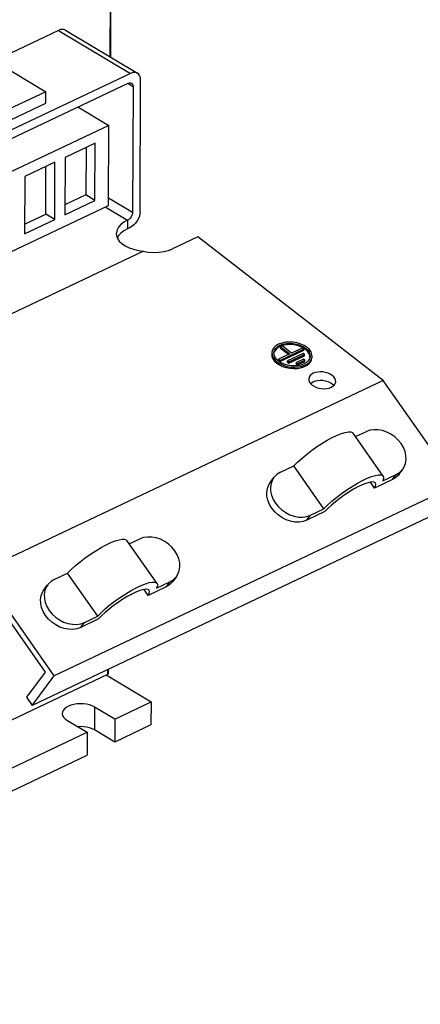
# Model space of a CAD drawing. Extents: x 0 to 594, y 0 to 420.
# Tile 27 of 37: x 549 to 561, y 76 to 105. Entities that reach past the tile are written whole.
import ezdxf

# ---------------------------------------------------------------- set-up
doc = ezdxf.new("R2010")
doc.units = 0
doc.header["$LTSCALE"] = 32.67
doc.layers.get('0').update_dxf_attribs({"linetype": 'CONTINUOUS'})

msp = doc.modelspace()

# ---------------------------------------------------------------- linework, layer by layer
at = {"color": 9, "linetype": 'CONTINUOUS'}
for p, q in [((551.946, 114.934), (551.905, 103.942)), ((550.385, 104.722), (552.521, 103.448)), ((552.436, 103.154), (552.594, 103.06)), ((551.868, 99.76), (552.58, 99.335)), ((551.769, 99.49), (552.43, 99.095)), ((552.43, 99.095), (552.429, 98.841)), ((560.277, 91.41), (560.387, 91.558)), ((557.745, 90.209), (557.855, 90.357)), ((553.684, 88.379), (553.575, 88.231)), ((551.043, 87.03), (551.152, 87.178)), ((551.837, 85.778), (551.836, 85.636)), ((551.455, 84.669), (551.452, 83.992))]:
    msp.add_line(p, q, dxfattribs=at)
at = {"color": 7, "linetype": 'CONTINUOUS'}
for p, q in [((551.963, 114.941), (551.921, 103.932)), ((550.385, 104.722), (548.478, 103.817)), ((550.589, 104.727), (552.725, 103.453)), ((548.004, 104.1), (550.006, 102.905)), ((552.521, 103.448), (548.425, 101.505)), ((548.424, 101.251), (552.446, 103.159)), ((552.594, 103.06), (552.58, 99.335)), ((552.803, 99.356), (552.818, 103.25)), ((550.006, 102.905), (547.921, 101.916)), ((550.005, 102.566), (550.006, 102.905)), ((547.547, 101.401), (550.005, 102.566)), ((550.959, 102.454), (551.876, 101.907)), ((551.876, 101.907), (543.088, 97.738)), ((551.867, 99.536), (551.876, 101.907)), ((551.473, 101.377), (550.579, 100.953)), ((551.205, 101.25), (551.199, 99.844)), ((551.466, 99.684), (551.473, 101.377)), ((550.579, 100.953), (550.573, 99.26)), ((550.281, 100.812), (549.387, 100.388)), ((550.008, 99.278), (550.013, 100.685)), ((550.275, 99.119), (550.281, 100.812)), ((549.387, 100.388), (549.381, 98.695)), ((551.199, 99.844), (550.574, 99.547)), ((551.466, 99.684), (551.199, 99.844)), ((543.08, 95.368), (551.867, 99.536)), ((550.573, 99.26), (551.466, 99.684)), ((549.382, 98.982), (550.008, 99.278)), ((550.275, 99.119), (550.008, 99.278)), ((549.381, 98.695), (550.275, 99.119)), ((552.504, 98.876), (552.429, 98.841)), ((554.51, 98.604), (553.765, 98.251)), ((560.003, 94.345), (554.51, 98.604)), ((552.902, 98.175), (542.327, 93.159)), ((556.77, 95.108), (556.767, 95.179)), ((557.241, 95.133), (556.906, 94.975)), ((556.94, 94.905), (557.655, 95.244)), ((556.945, 94.944), (557.66, 95.283)), ((556.959, 95.309), (556.963, 95.349)), ((556.959, 95.309), (557.206, 95.117)), ((557.008, 95.37), (556.963, 95.349)), ((556.963, 95.349), (557.241, 95.133)), ((557.065, 95.392), (556.98, 95.367)), ((557.285, 95.155), (557.008, 95.37)), ((557.634, 95.147), (557.169, 94.926)), ((557.209, 94.896), (557.674, 95.116)), ((557.62, 95.314), (557.285, 95.155)), ((557.66, 95.283), (557.62, 95.314)), ((557.7, 95.265), (557.628, 95.313)), ((557.674, 95.116), (557.634, 95.147)), ((557.655, 95.244), (557.66, 95.283)), ((557.669, 95.077), (557.674, 95.116)), ((556.901, 94.935), (556.906, 94.975)), ((556.901, 94.935), (556.94, 94.905)), ((556.978, 94.872), (556.901, 94.923)), ((556.906, 94.975), (556.945, 94.944)), ((556.94, 94.905), (556.945, 94.944)), ((557.165, 94.887), (557.169, 94.926)), ((557.165, 94.887), (557.204, 94.856)), ((557.169, 94.926), (557.209, 94.896)), ((557.204, 94.856), (557.669, 95.077)), ((557.204, 94.856), (557.209, 94.896)), ((557.428, 94.839), (557.433, 94.878)), ((557.428, 94.839), (557.468, 94.808)), ((557.648, 94.98), (557.433, 94.878)), ((557.433, 94.878), (557.473, 94.847)), ((557.468, 94.808), (557.682, 94.91)), ((557.468, 94.808), (557.473, 94.847)), ((557.473, 94.847), (557.687, 94.949)), ((557.687, 94.949), (557.648, 94.98)), ((557.682, 94.91), (557.687, 94.949)), ((557.839, 95.048), (557.823, 94.989)), ((557.574, 94.805), (557.478, 94.785)), ((560.003, 94.345), (548.088, 88.693)), ((562.175, 91.251), (560.003, 94.345)), ((560.005, 91.516), (559.112, 92.788)), ((559.185, 92.684), (559.494, 92.83)), ((556.962, 91.629), (557.357, 91.816)), ((558.249, 90.545), (557.357, 91.816)), ((560.473, 91.57), (560.583, 91.718)), ((556.656, 91.322), (556.766, 91.47)), ((559.747, 91.159), (559.625, 91.333)), ((560.277, 91.41), (559.747, 91.159)), ((559.992, 91.371), (560.387, 91.558)), ((562.175, 91.251), (550.26, 85.599)), ((558.275, 90.461), (557.745, 90.209)), ((557.855, 90.357), (558.249, 90.545)), ((561.523, 90.372), (549.608, 84.72)), ((553.303, 88.336), (552.41, 89.608)), ((552.483, 89.505), (552.791, 89.651)), ((548.066, 88.452), (549.994, 85.705)), ((550.26, 85.599), (548.088, 88.693)), ((550.259, 88.45), (550.654, 88.637)), ((551.547, 87.365), (550.654, 88.637)), ((553.88, 88.538), (553.771, 88.39)), ((549.954, 88.143), (550.063, 88.291)), ((553.044, 87.98), (552.922, 88.154)), ((553.575, 88.231), (553.044, 87.98)), ((553.29, 88.192), (553.684, 88.379)), ((551.573, 87.282), (551.043, 87.03)), ((551.152, 87.178), (551.547, 87.365)), ((551.854, 85.786), (551.853, 85.656)), ((551.836, 85.636), (532.395, 76.414)), ((549.994, 85.705), (549.44, 84.959)), ((549.608, 84.72), (550.26, 85.599)), ((551.801, 85.62), (553.135, 84.823)), ((549.44, 84.959), (549.608, 84.72)), ((552.056, 84.311), (551.455, 84.669)), ((552.056, 84.311), (553.135, 84.823)), ((553.135, 84.823), (553.123, 84.141)), ((550.636, 84.281), (551.236, 83.922)), ((552.056, 84.311), (552.053, 83.634)), ((553.123, 84.141), (552.053, 83.634)), ((535.672, 76.539), (551.236, 83.922)), ((551.236, 83.922), (551.234, 83.245)), ((552.053, 83.634), (551.452, 83.992)), ((535.669, 75.862), (551.234, 83.245))]:
    msp.add_line(p, q, dxfattribs=at)
for points in [[(550.589, 104.727), (550.551, 104.744), (550.499, 104.75), (550.443, 104.743), (550.385, 104.722)], [(552.725, 103.453), (552.706, 103.462), (552.65, 103.476), (552.587, 103.471), (552.521, 103.448)], [(552.818, 103.25), (552.81, 103.322), (552.789, 103.383), (552.753, 103.431), (552.725, 103.453)], [(552.446, 103.159), (552.484, 103.171), (552.52, 103.171), (552.547, 103.161)], [(552.547, 103.161), (552.551, 103.159), (552.574, 103.135), (552.589, 103.101), (552.594, 103.06)], [(552.58, 99.335), (552.575, 99.289), (552.56, 99.241), (552.536, 99.195), (552.505, 99.153), (552.469, 99.119), (552.43, 99.095)], [(552.803, 99.356), (552.797, 99.288), (552.78, 99.216), (552.752, 99.144), (552.715, 99.076), (552.67, 99.012), (552.618, 98.956), (552.562, 98.911), (552.504, 98.876)], [(552.43, 99.095), (552.321, 99.034), (552.232, 98.965), (552.164, 98.89), (552.119, 98.809), (552.099, 98.726), (552.098, 98.701)], [(552.098, 98.701), (552.104, 98.642), (552.133, 98.559), (552.187, 98.48), (552.263, 98.406), (552.36, 98.339), (552.476, 98.282), (552.607, 98.234), (552.75, 98.199)], [(552.429, 98.841), (552.322, 98.782), (552.234, 98.714), (552.166, 98.64), (552.128, 98.574)], [(552.75, 98.199), (553.056, 98.151), (553.211, 98.142), (553.362, 98.148), (553.507, 98.168), (553.643, 98.203), (553.765, 98.251)], [(557.749, 95.325), (557.664, 95.381), (557.564, 95.427), (557.454, 95.46), (557.338, 95.48), (557.221, 95.487), (557.108, 95.478), (557.001, 95.456), (556.906, 95.421), (556.827, 95.373), (556.766, 95.316), (556.725, 95.251), (556.707, 95.186)], [(556.767, 95.179), (556.783, 95.237), (556.819, 95.296), (556.874, 95.347), (556.946, 95.39), (557.031, 95.422), (557.127, 95.442), (557.23, 95.449), (557.335, 95.444), (557.439, 95.426), (557.538, 95.395), (557.627, 95.354), (557.705, 95.304)], [(557.628, 95.313), (557.544, 95.352), (557.452, 95.382), (557.355, 95.401), (557.256, 95.41), (557.158, 95.407), (557.065, 95.392)], [(556.702, 95.147), (556.701, 95.125), (556.709, 95.056), (556.738, 94.988), (556.786, 94.922), (556.851, 94.862)], [(556.707, 95.186), (556.711, 95.108), (556.738, 95.035), (556.787, 94.965), (556.856, 94.901)], [(556.98, 95.367), (556.906, 95.332), (556.845, 95.288), (556.799, 95.237), (556.771, 95.18)], [(557.835, 95.034), (557.828, 95.091), (557.802, 95.152), (557.759, 95.211), (557.7, 95.265)], [(557.705, 95.304), (557.767, 95.247), (557.811, 95.184), (557.835, 95.118), (557.839, 95.048)], [(557.898, 95.04), (557.894, 95.119), (557.867, 95.192), (557.818, 95.261), (557.749, 95.325)], [(556.901, 94.923), (556.839, 94.98), (556.795, 95.043), (556.77, 95.108)], [(556.851, 94.862), (556.931, 94.809), (557.024, 94.766), (557.127, 94.732), (557.235, 94.711), (557.345, 94.701), (557.453, 94.705), (557.557, 94.721), (557.651, 94.749), (557.734, 94.788), (557.801, 94.837), (557.852, 94.894), (557.883, 94.957), (557.893, 95.001)], [(556.856, 94.901), (556.942, 94.846), (557.041, 94.8), (557.151, 94.766), (557.267, 94.746), (557.384, 94.74), (557.498, 94.748), (557.604, 94.771), (557.699, 94.806), (557.778, 94.853), (557.84, 94.911), (557.88, 94.976), (557.898, 95.04)], [(557.478, 94.785), (557.376, 94.778), (557.27, 94.783), (557.166, 94.801), (557.068, 94.831), (556.978, 94.872)], [(557.731, 94.879), (557.659, 94.837), (557.574, 94.805)], [(557.823, 94.989), (557.786, 94.931), (557.731, 94.879)], [(557.931, 94.56), (557.878, 94.529), (557.837, 94.491), (557.81, 94.447), (557.798, 94.4), (557.798, 94.387)], [(558.597, 94.32), (558.594, 94.355), (558.575, 94.404), (558.542, 94.451), (558.495, 94.495), (558.437, 94.532), (558.37, 94.563), (558.296, 94.586), (558.218, 94.6), (558.14, 94.604), (558.064, 94.598), (557.994, 94.584), (557.931, 94.56)], [(557.798, 94.387), (557.801, 94.351), (557.82, 94.302), (557.853, 94.255), (557.9, 94.212), (557.958, 94.174), (558.025, 94.143), (558.099, 94.121), (558.177, 94.107), (558.255, 94.103), (558.331, 94.108), (558.401, 94.123), (558.464, 94.146)], [(557.93, 94.302), (557.877, 94.271), (557.857, 94.252)], [(558.537, 94.197), (558.494, 94.237), (558.436, 94.275), (558.369, 94.306), (558.295, 94.328), (558.217, 94.342), (558.139, 94.346), (558.063, 94.341), (557.993, 94.326), (557.93, 94.302)], [(558.464, 94.146), (558.517, 94.178), (558.558, 94.216), (558.585, 94.259), (558.597, 94.306), (558.597, 94.32)], [(557.357, 91.816), (557.465, 91.926), (557.59, 92.04), (557.729, 92.155), (557.878, 92.269), (558.033, 92.378), (558.191, 92.481), (558.347, 92.574), (558.497, 92.655), (558.639, 92.722), (558.768, 92.773), (558.88, 92.808), (558.974, 92.825), (559.047, 92.823), (559.097, 92.804), (559.112, 92.788)], [(560.583, 91.718), (560.625, 91.785), (560.665, 91.889), (560.684, 92.002), (560.679, 92.121), (560.653, 92.242), (560.605, 92.362), (560.536, 92.477), (560.45, 92.583), (560.347, 92.677), (560.233, 92.757), (560.11, 92.82), (559.981, 92.863), (559.852, 92.886), (559.725, 92.889), (559.604, 92.87), (559.494, 92.83)], [(556.962, 91.629), (556.865, 91.57), (556.785, 91.494), (556.766, 91.47)], [(560.387, 91.558), (560.483, 91.617), (560.564, 91.693), (560.583, 91.718)], [(557.745, 90.209), (557.635, 90.17), (557.514, 90.151), (557.387, 90.153), (557.258, 90.176), (557.129, 90.22), (557.006, 90.283), (556.891, 90.362), (556.789, 90.457), (556.703, 90.563), (556.634, 90.677), (556.586, 90.797), (556.559, 90.919), (556.555, 91.038), (556.574, 91.151), (556.614, 91.255), (556.656, 91.322)], [(556.766, 91.47), (556.724, 91.403), (556.683, 91.299), (556.665, 91.186), (556.669, 91.066), (556.696, 90.945), (556.744, 90.825), (556.813, 90.711), (556.899, 90.605), (557.001, 90.51), (557.116, 90.431), (557.239, 90.368), (557.367, 90.324), (557.497, 90.301), (557.624, 90.299), (557.745, 90.318), (557.855, 90.357)], [(558.249, 90.545), (558.358, 90.654), (558.483, 90.768), (558.622, 90.883), (558.771, 90.997), (558.926, 91.106), (559.084, 91.209), (559.24, 91.302), (559.39, 91.383), (559.532, 91.45), (559.66, 91.501), (559.773, 91.536), (559.867, 91.553), (559.94, 91.551), (559.99, 91.532), (560.005, 91.516)], [(559.773, 91.308), (559.768, 91.314), (559.73, 91.335), (559.67, 91.34), (559.59, 91.328), (559.493, 91.299), (559.381, 91.255), (559.257, 91.196), (559.125, 91.124), (558.988, 91.042), (558.85, 90.951), (558.715, 90.854), (558.587, 90.754), (558.468, 90.653), (558.364, 90.554), (558.275, 90.461)], [(560.005, 91.516), (560.015, 91.495), (560.016, 91.441), (559.992, 91.371)], [(560.473, 91.57), (560.454, 91.545), (560.374, 91.469), (560.277, 91.41)], [(559.747, 91.159), (559.777, 91.225), (559.784, 91.277), (559.773, 91.308)], [(550.654, 88.637), (550.763, 88.747), (550.888, 88.86), (551.027, 88.976), (551.176, 89.089), (551.331, 89.199), (551.488, 89.301), (551.644, 89.394), (551.795, 89.475), (551.936, 89.542), (552.065, 89.594), (552.178, 89.628), (552.272, 89.645), (552.345, 89.644), (552.394, 89.624), (552.41, 89.608)], [(553.88, 88.538), (553.922, 88.606), (553.963, 88.709), (553.981, 88.823), (553.977, 88.942), (553.95, 89.063), (553.902, 89.183), (553.834, 89.298), (553.747, 89.404), (553.645, 89.498), (553.531, 89.578), (553.407, 89.64), (553.279, 89.684), (553.149, 89.707), (553.022, 89.709), (552.902, 89.69), (552.791, 89.651)], [(550.259, 88.45), (550.163, 88.391), (550.083, 88.315), (550.064, 88.291)], [(553.684, 88.379), (553.781, 88.438), (553.861, 88.514), (553.88, 88.538)], [(551.043, 87.03), (550.932, 86.991), (550.812, 86.972), (550.685, 86.974), (550.555, 86.997), (550.427, 87.041), (550.303, 87.103), (550.189, 87.183), (550.087, 87.277), (550, 87.383), (549.932, 87.498), (549.884, 87.618), (549.857, 87.739), (549.853, 87.858), (549.871, 87.971), (549.912, 88.075), (549.954, 88.143)], [(550.064, 88.291), (550.021, 88.223), (549.981, 88.119), (549.963, 88.006), (549.967, 87.887), (549.993, 87.766), (550.042, 87.646), (550.11, 87.531), (550.197, 87.425), (550.299, 87.331), (550.413, 87.251), (550.537, 87.189), (550.665, 87.145), (550.795, 87.122), (550.922, 87.12), (551.042, 87.139), (551.152, 87.178)], [(551.547, 87.365), (551.656, 87.475), (551.781, 87.588), (551.92, 87.704), (552.068, 87.817), (552.224, 87.927), (552.381, 88.029), (552.537, 88.122), (552.688, 88.203), (552.829, 88.271), (552.958, 88.322), (553.071, 88.357), (553.165, 88.373), (553.238, 88.372), (553.287, 88.352), (553.303, 88.336)], [(553.07, 88.129), (553.066, 88.135), (553.027, 88.156), (552.968, 88.161), (552.888, 88.148), (552.791, 88.12), (552.679, 88.075), (552.555, 88.016), (552.423, 87.945), (552.286, 87.863), (552.148, 87.772), (552.013, 87.675), (551.884, 87.574), (551.766, 87.474), (551.661, 87.375), (551.573, 87.282)], [(553.044, 87.98), (553.074, 88.045), (553.081, 88.098), (553.07, 88.129)], [(553.303, 88.336), (553.313, 88.315), (553.314, 88.261), (553.29, 88.192)], [(553.77, 88.39), (553.751, 88.366), (553.671, 88.29), (553.575, 88.231)], [(551.853, 85.656), (551.852, 85.651), (551.846, 85.643), (551.836, 85.636)], [(551.455, 84.669), (551.385, 84.704), (551.305, 84.732), (551.217, 84.753), (551.123, 84.765), (551.027, 84.768), (550.932, 84.762), (550.841, 84.747), (550.755, 84.724), (550.678, 84.694), (550.613, 84.657), (550.56, 84.614), (550.523, 84.567), (550.501, 84.518), (550.495, 84.477)], [(550.495, 84.477), (550.496, 84.467), (550.507, 84.416), (550.535, 84.367), (550.578, 84.322), (550.636, 84.281)], [(551.452, 83.992), (551.382, 84.027), (551.302, 84.055), (551.214, 84.075), (551.121, 84.087), (551.025, 84.09), (550.961, 84.086)]]:
    msp.add_lwpolyline(points, dxfattribs=at)

doc.saveas('drawing.dxf')
